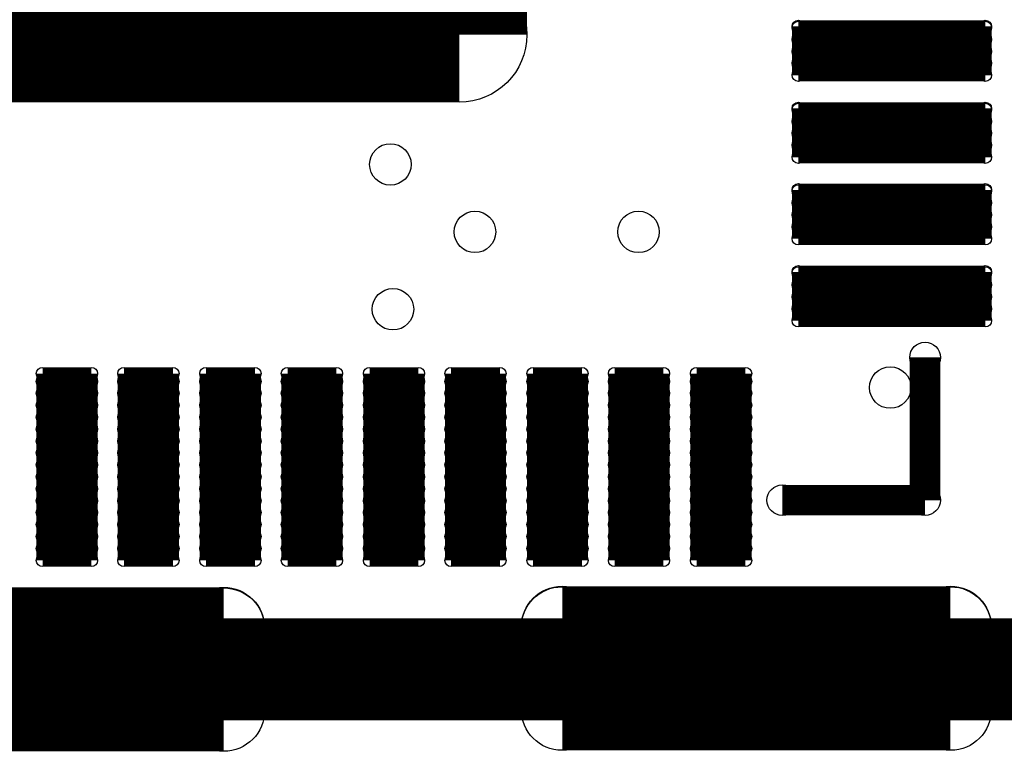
# Model space of a CAD drawing. Extents: x 0 to 23.9, y 0 to 20.7.
# Tile 36 of 127: x 8.2 to 13, y 4.7 to 8.3. Entities that reach past the tile are written whole.
import ezdxf

# ---------------------------------------------------------------- set-up
doc = ezdxf.new("R2010")
doc.units = 0
doc.layers.get('0').update_dxf_attribs({"linetype": 'CONTINUOUS'})
for name, color, linetype in [('SEEEDSTUDIOXIAORP2040V1_22_GTO', 10, 'CONTINUOUS'), ('SEEEDSTUDIOXIAORP2040V1_22_GTS', 9, 'CONTINUOUS'), ('SEEEDSTUDIOXIAORP2040V1_22_TXT', 12, 'CONTINUOUS')]:
    doc.layers.add(name, color=color, linetype=linetype)

# ---------------------------------------------------------------- blocks, each defined once
blk = doc.blocks.new('ROUND_294')
blk.add_circle((0, 0), 0.0749)
blk = doc.blocks.new('ROUND_311')
blk.add_circle((0, 0), 0.0305)
blk = doc.blocks.new('ROUND_312')
blk.add_circle((0, 0), 0.3302)
blk = doc.blocks.new('ROUND_316')
blk.add_circle((0, 0), 0.2007)
blk = doc.blocks.new('ROUND_300')
blk.add_circle((0, 0), 0.1016)

msp = doc.modelspace()

# ---------------------------------------------------------------- linework, layer by layer
at = {"layer": 'SEEEDSTUDIOXIAORP2040V1_22_GTO'}
for points, const_width in [([(12.6492, 5.92582), (12.6492, 6.62432)], 0.14986), ([(12.6492, 5.92582), (11.9507, 5.92582)], 0.14986), ([(4.57962, 5.09778), (14.81582, 5.09778)], 0.50038)]:
    msp.add_lwpolyline(points, dxfattribs=dict(at, const_width=const_width))
at = {"layer": 'SEEEDSTUDIOXIAORP2040V1_22_GTS'}
for points, const_width in [([(10.37082, 10.8458), (10.37082, 8.2042)], 0.6604), ([(10.37082, 8.2042), (7.72922, 8.2042)], 0.6604), ([(12.02944, 8.24484), (12.94384, 8.24484)], 0.06096), ([(12.02944, 8.00608), (12.02944, 8.24484)], 0.06096), ([(12.94384, 8.23976), (12.02944, 8.23976)], 0.06096), ([(12.94384, 8.24484), (12.94384, 8.00608)], 0.06096), ([(12.02944, 8.18134), (12.94384, 8.18134)], 0.06096), ([(12.94384, 8.12292), (12.02944, 8.12292)], 0.06096), ([(12.02944, 8.0645), (12.94384, 8.0645)], 0.06096), ([(12.94384, 8.00608), (12.02944, 8.00608)], 0.06096), ([(12.02944, 7.84352), (12.94384, 7.84352)], 0.06096), ([(12.02944, 7.60476), (12.02944, 7.84352)], 0.06096), ([(12.94384, 7.83844), (12.02944, 7.83844)], 0.06096), ([(12.94384, 7.84352), (12.94384, 7.60476)], 0.06096), ([(12.02944, 7.78002), (12.94384, 7.78002)], 0.06096), ([(12.94384, 7.7216), (12.02944, 7.7216)], 0.06096), ([(12.02944, 7.66318), (12.94384, 7.66318)], 0.06096), ([(12.94384, 7.60476), (12.02944, 7.60476)], 0.06096), ([(12.02944, 7.44474), (12.94384, 7.44474)], 0.06096), ([(12.02944, 7.20598), (12.02944, 7.44474)], 0.06096), ([(12.94384, 7.43966), (12.02944, 7.43966)], 0.06096), ([(12.94384, 7.44474), (12.94384, 7.20598)], 0.06096), ([(12.02944, 7.38124), (12.94384, 7.38124)], 0.06096), ([(12.94384, 7.32282), (12.02944, 7.32282)], 0.06096), ([(12.02944, 7.2644), (12.94384, 7.2644)], 0.06096), ([(12.94384, 7.20598), (12.02944, 7.20598)], 0.06096), ([(12.02944, 7.04342), (12.94384, 7.04342)], 0.06096), ([(12.02944, 6.80466), (12.02944, 7.04342)], 0.06096), ([(12.94384, 7.03834), (12.02944, 7.03834)], 0.06096), ([(12.94384, 7.04342), (12.94384, 6.80466)], 0.06096), ([(12.02944, 6.97992), (12.94384, 6.97992)], 0.06096), ([(12.94384, 6.9215), (12.02944, 6.9215)], 0.06096), ([(12.02944, 6.86308), (12.94384, 6.86308)], 0.06096), ([(12.94384, 6.80466), (12.02944, 6.80466)], 0.06096), ([(8.3312, 5.63118), (8.3312, 6.54558)], 0.06096), ([(8.3312, 6.54558), (8.56996, 6.54558)], 0.06096), ([(8.56996, 6.54558), (8.56996, 5.63118)], 0.06096), ([(8.72998, 5.63118), (8.72998, 6.54558)], 0.06096), ([(8.72998, 6.54558), (8.96874, 6.54558)], 0.06096), ([(8.96874, 6.54558), (8.96874, 5.63118)], 0.06096), ([(9.1313, 5.63118), (9.1313, 6.54558)], 0.06096), ([(9.1313, 6.54558), (9.37006, 6.54558)], 0.06096), ([(9.37006, 6.54558), (9.37006, 5.63118)], 0.06096), ([(9.53008, 5.63118), (9.53008, 6.54558)], 0.06096), ([(9.53008, 6.54558), (9.76884, 6.54558)], 0.06096), ([(9.76884, 6.54558), (9.76884, 5.63118)], 0.06096), ([(9.9314, 5.63118), (9.9314, 6.54558)], 0.06096), ([(9.9314, 6.54558), (10.17016, 6.54558)], 0.06096), ([(10.17016, 6.54558), (10.17016, 5.63118)], 0.06096), ([(10.33018, 5.63118), (10.33018, 6.54558)], 0.06096), ([(10.33018, 6.54558), (10.56894, 6.54558)], 0.06096), ([(10.56894, 6.54558), (10.56894, 5.63118)], 0.06096), ([(10.7315, 5.63118), (10.7315, 6.54558)], 0.06096), ([(10.7315, 6.54558), (10.97026, 6.54558)], 0.06096), ([(10.97026, 6.54558), (10.97026, 5.63118)], 0.06096), ([(11.13028, 5.63118), (11.13028, 6.54558)], 0.06096), ([(11.13028, 6.54558), (11.36904, 6.54558)], 0.06096), ([(11.36904, 6.54558), (11.36904, 5.63118)], 0.06096), ([(11.5316, 5.63118), (11.5316, 6.54558)], 0.06096), ([(11.5316, 6.54558), (11.77036, 6.54558)], 0.06096), ([(11.77036, 6.54558), (11.77036, 5.63118)], 0.06096), ([(8.56996, 6.50748), (8.3312, 6.50748)], 0.06096), ([(8.96874, 6.50748), (8.72998, 6.50748)], 0.06096), ([(9.37006, 6.50748), (9.1313, 6.50748)], 0.06096), ([(9.76884, 6.50748), (9.53008, 6.50748)], 0.06096), ([(10.17016, 6.50748), (9.9314, 6.50748)], 0.06096), ([(10.56894, 6.50748), (10.33018, 6.50748)], 0.06096), ([(10.97026, 6.50748), (10.7315, 6.50748)], 0.06096), ([(11.36904, 6.50748), (11.13028, 6.50748)], 0.06096), ([(11.77036, 6.50748), (11.5316, 6.50748)], 0.06096), ([(8.3312, 6.44906), (8.56996, 6.44906)], 0.06096), ([(8.72998, 6.44906), (8.96874, 6.44906)], 0.06096), ([(9.1313, 6.44906), (9.37006, 6.44906)], 0.06096), ([(9.53008, 6.44906), (9.76884, 6.44906)], 0.06096), ([(9.9314, 6.44906), (10.17016, 6.44906)], 0.06096), ([(10.33018, 6.44906), (10.56894, 6.44906)], 0.06096), ([(10.7315, 6.44906), (10.97026, 6.44906)], 0.06096), ([(11.13028, 6.44906), (11.36904, 6.44906)], 0.06096), ([(11.5316, 6.44906), (11.77036, 6.44906)], 0.06096), ([(8.56996, 6.39064), (8.3312, 6.39064)], 0.06096), ([(8.96874, 6.39064), (8.72998, 6.39064)], 0.06096), ([(9.37006, 6.39064), (9.1313, 6.39064)], 0.06096), ([(9.76884, 6.39064), (9.53008, 6.39064)], 0.06096), ([(10.17016, 6.39064), (9.9314, 6.39064)], 0.06096), ([(10.56894, 6.39064), (10.33018, 6.39064)], 0.06096), ([(10.97026, 6.39064), (10.7315, 6.39064)], 0.06096), ([(11.36904, 6.39064), (11.13028, 6.39064)], 0.06096), ([(11.77036, 6.39064), (11.5316, 6.39064)], 0.06096), ([(8.3312, 6.33222), (8.56996, 6.33222)], 0.06096), ([(8.72998, 6.33222), (8.96874, 6.33222)], 0.06096), ([(9.1313, 6.33222), (9.37006, 6.33222)], 0.06096), ([(9.53008, 6.33222), (9.76884, 6.33222)], 0.06096), ([(9.9314, 6.33222), (10.17016, 6.33222)], 0.06096), ([(10.33018, 6.33222), (10.56894, 6.33222)], 0.06096), ([(10.7315, 6.33222), (10.97026, 6.33222)], 0.06096), ([(11.13028, 6.33222), (11.36904, 6.33222)], 0.06096), ([(11.5316, 6.33222), (11.77036, 6.33222)], 0.06096), ([(8.56996, 6.2738), (8.3312, 6.2738)], 0.06096), ([(8.96874, 6.2738), (8.72998, 6.2738)], 0.06096), ([(9.37006, 6.2738), (9.1313, 6.2738)], 0.06096), ([(9.76884, 6.2738), (9.53008, 6.2738)], 0.06096), ([(10.17016, 6.2738), (9.9314, 6.2738)], 0.06096), ([(10.56894, 6.2738), (10.33018, 6.2738)], 0.06096), ([(10.97026, 6.2738), (10.7315, 6.2738)], 0.06096), ([(11.36904, 6.2738), (11.13028, 6.2738)], 0.06096), ([(11.77036, 6.2738), (11.5316, 6.2738)], 0.06096), ([(8.3312, 6.21538), (8.56996, 6.21538)], 0.06096), ([(8.72998, 6.21538), (8.96874, 6.21538)], 0.06096), ([(9.1313, 6.21538), (9.37006, 6.21538)], 0.06096), ([(9.53008, 6.21538), (9.76884, 6.21538)], 0.06096), ([(9.9314, 6.21538), (10.17016, 6.21538)], 0.06096), ([(10.33018, 6.21538), (10.56894, 6.21538)], 0.06096), ([(10.7315, 6.21538), (10.97026, 6.21538)], 0.06096), ([(11.13028, 6.21538), (11.36904, 6.21538)], 0.06096), ([(11.5316, 6.21538), (11.77036, 6.21538)], 0.06096), ([(8.56996, 6.15696), (8.3312, 6.15696)], 0.06096), ([(8.96874, 6.15696), (8.72998, 6.15696)], 0.06096), ([(9.37006, 6.15696), (9.1313, 6.15696)], 0.06096), ([(9.76884, 6.15696), (9.53008, 6.15696)], 0.06096), ([(10.17016, 6.15696), (9.9314, 6.15696)], 0.06096), ([(10.56894, 6.15696), (10.33018, 6.15696)], 0.06096), ([(10.97026, 6.15696), (10.7315, 6.15696)], 0.06096), ([(11.36904, 6.15696), (11.13028, 6.15696)], 0.06096), ([(11.77036, 6.15696), (11.5316, 6.15696)], 0.06096), ([(8.3312, 6.09854), (8.56996, 6.09854)], 0.06096), ([(8.72998, 6.09854), (8.96874, 6.09854)], 0.06096), ([(9.1313, 6.09854), (9.37006, 6.09854)], 0.06096), ([(9.53008, 6.09854), (9.76884, 6.09854)], 0.06096), ([(9.9314, 6.09854), (10.17016, 6.09854)], 0.06096), ([(10.33018, 6.09854), (10.56894, 6.09854)], 0.06096), ([(10.7315, 6.09854), (10.97026, 6.09854)], 0.06096), ([(11.13028, 6.09854), (11.36904, 6.09854)], 0.06096), ([(11.5316, 6.09854), (11.77036, 6.09854)], 0.06096), ([(8.56996, 6.04012), (8.3312, 6.04012)], 0.06096), ([(8.96874, 6.04012), (8.72998, 6.04012)], 0.06096), ([(9.37006, 6.04012), (9.1313, 6.04012)], 0.06096), ([(9.76884, 6.04012), (9.53008, 6.04012)], 0.06096), ([(10.17016, 6.04012), (9.9314, 6.04012)], 0.06096), ([(10.56894, 6.04012), (10.33018, 6.04012)], 0.06096), ([(10.97026, 6.04012), (10.7315, 6.04012)], 0.06096), ([(11.36904, 6.04012), (11.13028, 6.04012)], 0.06096), ([(11.77036, 6.04012), (11.5316, 6.04012)], 0.06096), ([(8.3312, 5.9817), (8.56996, 5.9817)], 0.06096), ([(8.72998, 5.9817), (8.96874, 5.9817)], 0.06096), ([(9.1313, 5.9817), (9.37006, 5.9817)], 0.06096), ([(9.53008, 5.9817), (9.76884, 5.9817)], 0.06096), ([(9.9314, 5.9817), (10.17016, 5.9817)], 0.06096), ([(10.33018, 5.9817), (10.56894, 5.9817)], 0.06096), ([(10.7315, 5.9817), (10.97026, 5.9817)], 0.06096), ([(11.13028, 5.9817), (11.36904, 5.9817)], 0.06096), ([(11.5316, 5.9817), (11.77036, 5.9817)], 0.06096), ([(8.56996, 5.92328), (8.3312, 5.92328)], 0.06096), ([(8.96874, 5.92328), (8.72998, 5.92328)], 0.06096), ([(9.37006, 5.92328), (9.1313, 5.92328)], 0.06096), ([(9.76884, 5.92328), (9.53008, 5.92328)], 0.06096), ([(10.17016, 5.92328), (9.9314, 5.92328)], 0.06096), ([(10.56894, 5.92328), (10.33018, 5.92328)], 0.06096), ([(10.97026, 5.92328), (10.7315, 5.92328)], 0.06096), ([(11.36904, 5.92328), (11.13028, 5.92328)], 0.06096), ([(11.77036, 5.92328), (11.5316, 5.92328)], 0.06096), ([(8.3312, 5.86486), (8.56996, 5.86486)], 0.06096), ([(8.72998, 5.86486), (8.96874, 5.86486)], 0.06096), ([(9.1313, 5.86486), (9.37006, 5.86486)], 0.06096), ([(9.53008, 5.86486), (9.76884, 5.86486)], 0.06096), ([(9.9314, 5.86486), (10.17016, 5.86486)], 0.06096), ([(10.33018, 5.86486), (10.56894, 5.86486)], 0.06096), ([(10.7315, 5.86486), (10.97026, 5.86486)], 0.06096), ([(11.13028, 5.86486), (11.36904, 5.86486)], 0.06096), ([(11.5316, 5.86486), (11.77036, 5.86486)], 0.06096), ([(8.56996, 5.80644), (8.3312, 5.80644)], 0.06096), ([(8.96874, 5.80644), (8.72998, 5.80644)], 0.06096), ([(9.37006, 5.80644), (9.1313, 5.80644)], 0.06096), ([(9.76884, 5.80644), (9.53008, 5.80644)], 0.06096), ([(10.17016, 5.80644), (9.9314, 5.80644)], 0.06096), ([(10.56894, 5.80644), (10.33018, 5.80644)], 0.06096), ([(10.97026, 5.80644), (10.7315, 5.80644)], 0.06096), ([(11.36904, 5.80644), (11.13028, 5.80644)], 0.06096), ([(11.77036, 5.80644), (11.5316, 5.80644)], 0.06096), ([(8.3312, 5.74802), (8.56996, 5.74802)], 0.06096), ([(8.72998, 5.74802), (8.96874, 5.74802)], 0.06096), ([(9.1313, 5.74802), (9.37006, 5.74802)], 0.06096), ([(9.53008, 5.74802), (9.76884, 5.74802)], 0.06096), ([(9.9314, 5.74802), (10.17016, 5.74802)], 0.06096), ([(10.33018, 5.74802), (10.56894, 5.74802)], 0.06096), ([(10.7315, 5.74802), (10.97026, 5.74802)], 0.06096), ([(11.13028, 5.74802), (11.36904, 5.74802)], 0.06096), ([(11.5316, 5.74802), (11.77036, 5.74802)], 0.06096), ([(8.56996, 5.6896), (8.3312, 5.6896)], 0.06096), ([(8.96874, 5.6896), (8.72998, 5.6896)], 0.06096), ([(9.37006, 5.6896), (9.1313, 5.6896)], 0.06096), ([(9.76884, 5.6896), (9.53008, 5.6896)], 0.06096), ([(10.17016, 5.6896), (9.9314, 5.6896)], 0.06096), ([(10.56894, 5.6896), (10.33018, 5.6896)], 0.06096), ([(10.97026, 5.6896), (10.7315, 5.6896)], 0.06096), ([(11.36904, 5.6896), (11.13028, 5.6896)], 0.06096), ([(11.77036, 5.6896), (11.5316, 5.6896)], 0.06096), ([(8.56996, 5.63118), (8.3312, 5.63118)], 0.06096), ([(8.96874, 5.63118), (8.72998, 5.63118)], 0.06096), ([(9.37006, 5.63118), (9.1313, 5.63118)], 0.06096), ([(9.76884, 5.63118), (9.53008, 5.63118)], 0.06096), ([(10.17016, 5.63118), (9.9314, 5.63118)], 0.06096), ([(10.56894, 5.63118), (10.33018, 5.63118)], 0.06096), ([(10.97026, 5.63118), (10.7315, 5.63118)], 0.06096), ([(11.36904, 5.63118), (11.13028, 5.63118)], 0.06096), ([(11.77036, 5.63118), (11.5316, 5.63118)], 0.06096), ([(7.48538, 5.29844), (9.21766, 5.29844)], 0.40132), ([(9.21766, 5.2959), (7.48538, 5.2959)], 0.40132), ([(9.21766, 5.29844), (9.21766, 4.89712)], 0.40132), ([(10.87374, 4.9022), (10.87374, 5.30352)], 0.40132), ([(10.87374, 5.30352), (12.77366, 5.30352)], 0.40132), ([(12.77366, 5.30098), (10.87374, 5.30098)], 0.40132), ([(12.77366, 5.30352), (12.77366, 4.9022)], 0.40132), ([(9.21766, 4.89712), (7.48538, 4.89712)], 0.40132), ([(12.77366, 4.9022), (10.87374, 4.9022)], 0.40132)]:
    msp.add_lwpolyline(points, dxfattribs=dict(at, const_width=const_width))

# ---------------------------------------------------------------- block references
at = {"layer": 'SEEEDSTUDIOXIAORP2040V1_22_GTO'}
for p in [(12.6492, 6.62432), (11.9507, 5.92582), (12.6492, 5.92582), (12.6492, 5.92582)]:
    msp.add_blockref('ROUND_294', p, dxfattribs=at)
at = {"layer": 'SEEEDSTUDIOXIAORP2040V1_22_GTS'}
for name, p in [('ROUND_312', (10.37082, 8.2042)), ('ROUND_311', (12.02944, 8.24484)), ('ROUND_311', (12.02944, 8.24484)), ('ROUND_311', (12.02944, 8.23976)), ('ROUND_311', (12.94384, 8.24484)), ('ROUND_311', (12.94384, 8.23976)), ('ROUND_311', (12.02944, 8.18134)), ('ROUND_311', (12.94384, 8.18134)), ('ROUND_311', (12.02944, 8.12292)), ('ROUND_311', (12.94384, 8.12292)), ('ROUND_311', (12.02944, 8.0645)), ('ROUND_311', (12.94384, 8.0645)), ('ROUND_311', (12.02944, 8.00608)), ('ROUND_311', (12.94384, 8.00608)), ('ROUND_311', (12.02944, 7.84352)), ('ROUND_311', (12.02944, 7.84352)), ('ROUND_311', (12.02944, 7.83844)), ('ROUND_311', (12.94384, 7.84352)), ('ROUND_311', (12.94384, 7.83844)), ('ROUND_311', (12.02944, 7.78002)), ('ROUND_311', (12.94384, 7.78002)), ('ROUND_311', (12.02944, 7.7216)), ('ROUND_311', (12.94384, 7.7216)), ('ROUND_311', (12.02944, 7.66318)), ('ROUND_311', (12.94384, 7.66318)), ('ROUND_311', (12.02944, 7.60476)), ('ROUND_311', (12.94384, 7.60476)), ('ROUND_311', (12.02944, 7.44474)), ('ROUND_311', (12.02944, 7.44474)), ('ROUND_311', (12.02944, 7.43966)), ('ROUND_311', (12.94384, 7.44474)), ('ROUND_311', (12.94384, 7.43966)), ('ROUND_311', (12.02944, 7.38124)), ('ROUND_311', (12.94384, 7.38124)), ('ROUND_311', (12.02944, 7.32282)), ('ROUND_311', (12.94384, 7.32282)), ('ROUND_311', (12.02944, 7.2644)), ('ROUND_311', (12.94384, 7.2644)), ('ROUND_311', (12.02944, 7.20598)), ('ROUND_311', (12.94384, 7.20598)), ('ROUND_311', (12.02944, 7.04342)), ('ROUND_311', (12.02944, 7.04342)), ('ROUND_311', (12.02944, 7.03834)), ('ROUND_311', (12.94384, 7.04342)), ('ROUND_311', (12.94384, 7.03834)), ('ROUND_311', (12.02944, 6.97992)), ('ROUND_311', (12.94384, 6.97992)), ('ROUND_311', (12.02944, 6.9215)), ('ROUND_311', (12.94384, 6.9215)), ('ROUND_311', (12.02944, 6.86308)), ('ROUND_311', (12.94384, 6.86308)), ('ROUND_311', (12.02944, 6.80466)), ('ROUND_311', (12.94384, 6.80466)), ('ROUND_311', (8.3312, 6.54558)), ('ROUND_311', (8.56996, 6.54558)), ('ROUND_311', (8.56996, 6.54558)), ('ROUND_311', (8.72998, 6.54558)), ('ROUND_311', (8.96874, 6.54558)), ('ROUND_311', (8.96874, 6.54558)), ('ROUND_311', (9.1313, 6.54558)), ('ROUND_311', (9.37006, 6.54558)), ('ROUND_311', (9.37006, 6.54558)), ('ROUND_311', (9.53008, 6.54558)), ('ROUND_311', (9.76884, 6.54558)), ('ROUND_311', (9.76884, 6.54558)), ('ROUND_311', (9.9314, 6.54558)), ('ROUND_311', (10.17016, 6.54558)), ('ROUND_311', (10.17016, 6.54558)), ('ROUND_311', (10.33018, 6.54558)), ('ROUND_311', (10.56894, 6.54558)), ('ROUND_311', (10.56894, 6.54558)), ('ROUND_311', (10.7315, 6.54558)), ('ROUND_311', (10.97026, 6.54558)), ('ROUND_311', (10.97026, 6.54558)), ('ROUND_311', (11.13028, 6.54558)), ('ROUND_311', (11.36904, 6.54558)), ('ROUND_311', (11.36904, 6.54558)), ('ROUND_311', (11.5316, 6.54558)), ('ROUND_311', (11.77036, 6.54558)), ('ROUND_311', (11.77036, 6.54558)), ('ROUND_311', (8.3312, 6.50748)), ('ROUND_311', (8.56996, 6.50748)), ('ROUND_311', (8.72998, 6.50748)), ('ROUND_311', (8.96874, 6.50748)), ('ROUND_311', (9.1313, 6.50748)), ('ROUND_311', (9.37006, 6.50748)), ('ROUND_311', (9.53008, 6.50748)), ('ROUND_311', (9.76884, 6.50748)), ('ROUND_311', (9.9314, 6.50748)), ('ROUND_311', (10.17016, 6.50748)), ('ROUND_311', (10.33018, 6.50748)), ('ROUND_311', (10.56894, 6.50748)), ('ROUND_311', (10.7315, 6.50748)), ('ROUND_311', (10.97026, 6.50748)), ('ROUND_311', (11.13028, 6.50748)), ('ROUND_311', (11.36904, 6.50748)), ('ROUND_311', (11.5316, 6.50748)), ('ROUND_311', (11.77036, 6.50748)), ('ROUND_311', (8.3312, 6.44906)), ('ROUND_311', (8.56996, 6.44906)), ('ROUND_311', (8.72998, 6.44906)), ('ROUND_311', (8.96874, 6.44906)), ('ROUND_311', (9.1313, 6.44906)), ('ROUND_311', (9.37006, 6.44906)), ('ROUND_311', (9.53008, 6.44906)), ('ROUND_311', (9.76884, 6.44906)), ('ROUND_311', (9.9314, 6.44906)), ('ROUND_311', (10.17016, 6.44906)), ('ROUND_311', (10.33018, 6.44906)), ('ROUND_311', (10.56894, 6.44906)), ('ROUND_311', (10.7315, 6.44906)), ('ROUND_311', (10.97026, 6.44906)), ('ROUND_311', (11.13028, 6.44906)), ('ROUND_311', (11.36904, 6.44906)), ('ROUND_311', (11.5316, 6.44906)), ('ROUND_311', (11.77036, 6.44906)), ('ROUND_311', (8.3312, 6.39064)), ('ROUND_311', (8.56996, 6.39064)), ('ROUND_311', (8.72998, 6.39064)), ('ROUND_311', (8.96874, 6.39064)), ('ROUND_311', (9.1313, 6.39064)), ('ROUND_311', (9.37006, 6.39064)), ('ROUND_311', (9.53008, 6.39064)), ('ROUND_311', (9.76884, 6.39064)), ('ROUND_311', (9.9314, 6.39064)), ('ROUND_311', (10.17016, 6.39064)), ('ROUND_311', (10.33018, 6.39064)), ('ROUND_311', (10.56894, 6.39064)), ('ROUND_311', (10.7315, 6.39064)), ('ROUND_311', (10.97026, 6.39064)), ('ROUND_311', (11.13028, 6.39064)), ('ROUND_311', (11.36904, 6.39064)), ('ROUND_311', (11.5316, 6.39064)), ('ROUND_311', (11.77036, 6.39064)), ('ROUND_311', (8.3312, 6.33222)), ('ROUND_311', (8.56996, 6.33222)), ('ROUND_311', (8.72998, 6.33222)), ('ROUND_311', (8.96874, 6.33222)), ('ROUND_311', (9.1313, 6.33222)), ('ROUND_311', (9.37006, 6.33222)), ('ROUND_311', (9.53008, 6.33222)), ('ROUND_311', (9.76884, 6.33222)), ('ROUND_311', (9.9314, 6.33222)), ('ROUND_311', (10.17016, 6.33222)), ('ROUND_311', (10.33018, 6.33222)), ('ROUND_311', (10.56894, 6.33222)), ('ROUND_311', (10.7315, 6.33222)), ('ROUND_311', (10.97026, 6.33222)), ('ROUND_311', (11.13028, 6.33222)), ('ROUND_311', (11.36904, 6.33222)), ('ROUND_311', (11.5316, 6.33222)), ('ROUND_311', (11.77036, 6.33222)), ('ROUND_311', (8.3312, 6.2738)), ('ROUND_311', (8.56996, 6.2738)), ('ROUND_311', (8.72998, 6.2738)), ('ROUND_311', (8.96874, 6.2738)), ('ROUND_311', (9.1313, 6.2738)), ('ROUND_311', (9.37006, 6.2738)), ('ROUND_311', (9.53008, 6.2738)), ('ROUND_311', (9.76884, 6.2738)), ('ROUND_311', (9.9314, 6.2738)), ('ROUND_311', (10.17016, 6.2738)), ('ROUND_311', (10.33018, 6.2738)), ('ROUND_311', (10.56894, 6.2738)), ('ROUND_311', (10.7315, 6.2738)), ('ROUND_311', (10.97026, 6.2738)), ('ROUND_311', (11.13028, 6.2738)), ('ROUND_311', (11.36904, 6.2738)), ('ROUND_311', (11.5316, 6.2738)), ('ROUND_311', (11.77036, 6.2738)), ('ROUND_311', (8.3312, 6.21538)), ('ROUND_311', (8.56996, 6.21538)), ('ROUND_311', (8.72998, 6.21538)), ('ROUND_311', (8.96874, 6.21538)), ('ROUND_311', (9.1313, 6.21538)), ('ROUND_311', (9.37006, 6.21538)), ('ROUND_311', (9.53008, 6.21538)), ('ROUND_311', (9.76884, 6.21538)), ('ROUND_311', (9.9314, 6.21538)), ('ROUND_311', (10.17016, 6.21538)), ('ROUND_311', (10.33018, 6.21538)), ('ROUND_311', (10.56894, 6.21538)), ('ROUND_311', (10.7315, 6.21538)), ('ROUND_311', (10.97026, 6.21538)), ('ROUND_311', (11.13028, 6.21538)), ('ROUND_311', (11.36904, 6.21538)), ('ROUND_311', (11.5316, 6.21538)), ('ROUND_311', (11.77036, 6.21538)), ('ROUND_311', (8.3312, 6.15696)), ('ROUND_311', (8.56996, 6.15696)), ('ROUND_311', (8.72998, 6.15696)), ('ROUND_311', (8.96874, 6.15696)), ('ROUND_311', (9.1313, 6.15696)), ('ROUND_311', (9.37006, 6.15696)), ('ROUND_311', (9.53008, 6.15696)), ('ROUND_311', (9.76884, 6.15696)), ('ROUND_311', (9.9314, 6.15696)), ('ROUND_311', (10.17016, 6.15696)), ('ROUND_311', (10.33018, 6.15696)), ('ROUND_311', (10.56894, 6.15696)), ('ROUND_311', (10.7315, 6.15696)), ('ROUND_311', (10.97026, 6.15696)), ('ROUND_311', (11.13028, 6.15696)), ('ROUND_311', (11.36904, 6.15696)), ('ROUND_311', (11.5316, 6.15696)), ('ROUND_311', (11.77036, 6.15696)), ('ROUND_311', (8.3312, 6.09854)), ('ROUND_311', (8.56996, 6.09854)), ('ROUND_311', (8.72998, 6.09854)), ('ROUND_311', (8.96874, 6.09854)), ('ROUND_311', (9.1313, 6.09854)), ('ROUND_311', (9.37006, 6.09854)), ('ROUND_311', (9.53008, 6.09854)), ('ROUND_311', (9.76884, 6.09854)), ('ROUND_311', (9.9314, 6.09854)), ('ROUND_311', (10.17016, 6.09854)), ('ROUND_311', (10.33018, 6.09854)), ('ROUND_311', (10.56894, 6.09854)), ('ROUND_311', (10.7315, 6.09854)), ('ROUND_311', (10.97026, 6.09854)), ('ROUND_311', (11.13028, 6.09854)), ('ROUND_311', (11.36904, 6.09854)), ('ROUND_311', (11.5316, 6.09854)), ('ROUND_311', (11.77036, 6.09854)), ('ROUND_311', (8.3312, 6.04012)), ('ROUND_311', (8.56996, 6.04012)), ('ROUND_311', (8.72998, 6.04012)), ('ROUND_311', (8.96874, 6.04012)), ('ROUND_311', (9.1313, 6.04012)), ('ROUND_311', (9.37006, 6.04012)), ('ROUND_311', (9.53008, 6.04012)), ('ROUND_311', (9.76884, 6.04012)), ('ROUND_311', (9.9314, 6.04012)), ('ROUND_311', (10.17016, 6.04012)), ('ROUND_311', (10.33018, 6.04012)), ('ROUND_311', (10.56894, 6.04012)), ('ROUND_311', (10.7315, 6.04012)), ('ROUND_311', (10.97026, 6.04012)), ('ROUND_311', (11.13028, 6.04012)), ('ROUND_311', (11.36904, 6.04012)), ('ROUND_311', (11.5316, 6.04012)), ('ROUND_311', (11.77036, 6.04012)), ('ROUND_311', (8.3312, 5.9817)), ('ROUND_311', (8.56996, 5.9817)), ('ROUND_311', (8.72998, 5.9817)), ('ROUND_311', (8.96874, 5.9817)), ('ROUND_311', (9.1313, 5.9817)), ('ROUND_311', (9.37006, 5.9817)), ('ROUND_311', (9.53008, 5.9817)), ('ROUND_311', (9.76884, 5.9817)), ('ROUND_311', (9.9314, 5.9817)), ('ROUND_311', (10.17016, 5.9817)), ('ROUND_311', (10.33018, 5.9817)), ('ROUND_311', (10.56894, 5.9817)), ('ROUND_311', (10.7315, 5.9817)), ('ROUND_311', (10.97026, 5.9817)), ('ROUND_311', (11.13028, 5.9817)), ('ROUND_311', (11.36904, 5.9817)), ('ROUND_311', (11.5316, 5.9817)), ('ROUND_311', (11.77036, 5.9817)), ('ROUND_311', (8.3312, 5.92328)), ('ROUND_311', (8.56996, 5.92328)), ('ROUND_311', (8.72998, 5.92328)), ('ROUND_311', (8.96874, 5.92328)), ('ROUND_311', (9.1313, 5.92328)), ('ROUND_311', (9.37006, 5.92328)), ('ROUND_311', (9.53008, 5.92328)), ('ROUND_311', (9.76884, 5.92328)), ('ROUND_311', (9.9314, 5.92328)), ('ROUND_311', (10.17016, 5.92328)), ('ROUND_311', (10.33018, 5.92328)), ('ROUND_311', (10.56894, 5.92328)), ('ROUND_311', (10.7315, 5.92328)), ('ROUND_311', (10.97026, 5.92328)), ('ROUND_311', (11.13028, 5.92328)), ('ROUND_311', (11.36904, 5.92328)), ('ROUND_311', (11.5316, 5.92328)), ('ROUND_311', (11.77036, 5.92328)), ('ROUND_311', (8.3312, 5.86486)), ('ROUND_311', (8.56996, 5.86486)), ('ROUND_311', (8.72998, 5.86486)), ('ROUND_311', (8.96874, 5.86486)), ('ROUND_311', (9.1313, 5.86486)), ('ROUND_311', (9.37006, 5.86486)), ('ROUND_311', (9.53008, 5.86486)), ('ROUND_311', (9.76884, 5.86486)), ('ROUND_311', (9.9314, 5.86486)), ('ROUND_311', (10.17016, 5.86486)), ('ROUND_311', (10.33018, 5.86486)), ('ROUND_311', (10.56894, 5.86486)), ('ROUND_311', (10.7315, 5.86486)), ('ROUND_311', (10.97026, 5.86486)), ('ROUND_311', (11.13028, 5.86486)), ('ROUND_311', (11.36904, 5.86486)), ('ROUND_311', (11.5316, 5.86486)), ('ROUND_311', (11.77036, 5.86486)), ('ROUND_311', (8.3312, 5.80644)), ('ROUND_311', (8.56996, 5.80644)), ('ROUND_311', (8.72998, 5.80644)), ('ROUND_311', (8.96874, 5.80644)), ('ROUND_311', (9.1313, 5.80644)), ('ROUND_311', (9.37006, 5.80644)), ('ROUND_311', (9.53008, 5.80644)), ('ROUND_311', (9.76884, 5.80644)), ('ROUND_311', (9.9314, 5.80644)), ('ROUND_311', (10.17016, 5.80644)), ('ROUND_311', (10.33018, 5.80644)), ('ROUND_311', (10.56894, 5.80644)), ('ROUND_311', (10.7315, 5.80644)), ('ROUND_311', (10.97026, 5.80644)), ('ROUND_311', (11.13028, 5.80644)), ('ROUND_311', (11.36904, 5.80644)), ('ROUND_311', (11.5316, 5.80644)), ('ROUND_311', (11.77036, 5.80644)), ('ROUND_311', (8.3312, 5.74802)), ('ROUND_311', (8.56996, 5.74802)), ('ROUND_311', (8.72998, 5.74802)), ('ROUND_311', (8.96874, 5.74802)), ('ROUND_311', (9.1313, 5.74802)), ('ROUND_311', (9.37006, 5.74802)), ('ROUND_311', (9.53008, 5.74802)), ('ROUND_311', (9.76884, 5.74802)), ('ROUND_311', (9.9314, 5.74802)), ('ROUND_311', (10.17016, 5.74802)), ('ROUND_311', (10.33018, 5.74802)), ('ROUND_311', (10.56894, 5.74802)), ('ROUND_311', (10.7315, 5.74802)), ('ROUND_311', (10.97026, 5.74802)), ('ROUND_311', (11.13028, 5.74802)), ('ROUND_311', (11.36904, 5.74802)), ('ROUND_311', (11.5316, 5.74802)), ('ROUND_311', (11.77036, 5.74802)), ('ROUND_311', (8.3312, 5.6896)), ('ROUND_311', (8.56996, 5.6896)), ('ROUND_311', (8.72998, 5.6896)), ('ROUND_311', (8.96874, 5.6896)), ('ROUND_311', (9.1313, 5.6896)), ('ROUND_311', (9.37006, 5.6896)), ('ROUND_311', (9.53008, 5.6896)), ('ROUND_311', (9.76884, 5.6896)), ('ROUND_311', (9.9314, 5.6896)), ('ROUND_311', (10.17016, 5.6896)), ('ROUND_311', (10.33018, 5.6896)), ('ROUND_311', (10.56894, 5.6896)), ('ROUND_311', (10.7315, 5.6896)), ('ROUND_311', (10.97026, 5.6896)), ('ROUND_311', (11.13028, 5.6896)), ('ROUND_311', (11.36904, 5.6896)), ('ROUND_311', (11.5316, 5.6896)), ('ROUND_311', (11.77036, 5.6896)), ('ROUND_311', (8.3312, 5.63118)), ('ROUND_311', (8.56996, 5.63118)), ('ROUND_311', (8.72998, 5.63118)), ('ROUND_311', (8.96874, 5.63118)), ('ROUND_311', (9.1313, 5.63118)), ('ROUND_311', (9.37006, 5.63118)), ('ROUND_311', (9.53008, 5.63118)), ('ROUND_311', (9.76884, 5.63118)), ('ROUND_311', (9.9314, 5.63118)), ('ROUND_311', (10.17016, 5.63118)), ('ROUND_311', (10.33018, 5.63118)), ('ROUND_311', (10.56894, 5.63118)), ('ROUND_311', (10.7315, 5.63118)), ('ROUND_311', (10.97026, 5.63118)), ('ROUND_311', (11.13028, 5.63118)), ('ROUND_311', (11.36904, 5.63118)), ('ROUND_311', (11.5316, 5.63118)), ('ROUND_311', (11.77036, 5.63118)), ('ROUND_316', (9.21766, 5.29844)), ('ROUND_316', (9.21766, 5.29844)), ('ROUND_316', (9.21766, 5.2959)), ('ROUND_316', (10.87374, 5.30352)), ('ROUND_316', (10.87374, 5.30098)), ('ROUND_316', (12.77366, 5.30352)), ('ROUND_316', (12.77366, 5.30352)), ('ROUND_316', (12.77366, 5.30098)), ('ROUND_316', (9.21766, 4.89712)), ('ROUND_316', (10.87374, 4.9022)), ('ROUND_316', (12.77366, 4.9022))]:
    msp.add_blockref(name, p, dxfattribs=at)
at = {"layer": 'SEEEDSTUDIOXIAORP2040V1_22_TXT'}
for p in [(10.033, 7.5692), (10.44702, 7.239), (11.24712, 7.239), (10.0457, 6.86054), (12.47902, 6.477), (10.07872, 4.9911)]:
    msp.add_blockref('ROUND_300', p, dxfattribs=at)

doc.saveas('drawing.dxf')
